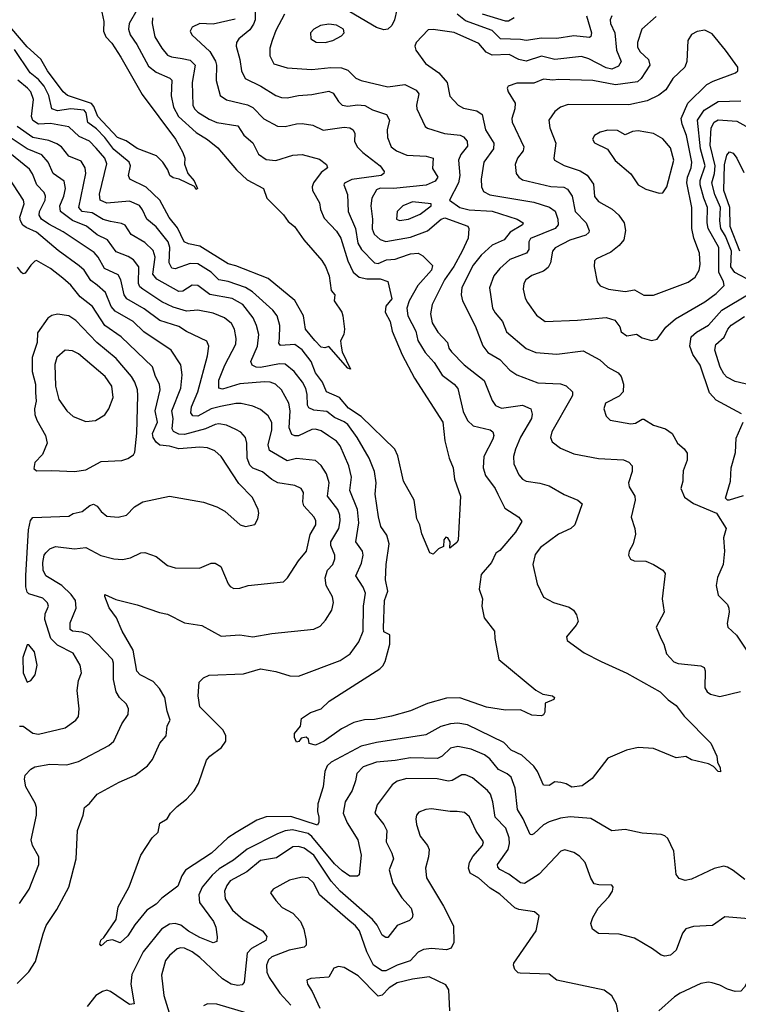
# Model space of a CAD drawing. Extents: x 1308313 to 1441400, y 959662 to 1036319.
# Tile 241 of 256: x 1325156 to 1328942, y 1024859 to 1030045. Entities that reach past the tile are written whole.
import ezdxf

# ---------------------------------------------------------------- set-up
doc = ezdxf.new("R2010")
doc.units = 0

msp = doc.modelspace()

# ---------------------------------------------------------------- linework, layer by layer
at = {"layer": '0CON10XD'}
for points in [[(1327142.8, 1030097.2), (1327130.7, 1030045), (1327116.8, 1030015), (1327095, 1029996), (1327075, 1029990.8), (1327035, 1030003.8), (1326835, 1030121)], [(1326397.1, 1030112.9), (1326396.8, 1030045), (1326388.6, 1030021.4), (1326368.5, 1029991.5), (1326310, 1029945), (1326298.9, 1029925), (1326296.5, 1029905), (1326316, 1029836), (1326324.6, 1029775), (1326343.5, 1029735), (1326426.9, 1029695), (1326505, 1029645.4), (1326535, 1029634.6), (1326565, 1029633.1), (1326625, 1029645.3), (1326695, 1029650.3), (1326785, 1029669.2), (1326807.8, 1029657.8), (1326835, 1029614.4), (1326855, 1029595.5), (1326885, 1029590.3), (1326935, 1029595.8), (1326975, 1029592.2), (1327015, 1029570.9), (1327088.1, 1029545), (1327103.8, 1029515), (1327092.7, 1029465), (1327092.9, 1029425), (1327113.5, 1029375), (1327141.9, 1029355), (1327195, 1029331.1), (1327296.7, 1029326.7), (1327335, 1029315.7), (1327331.7, 1029261.7), (1327358.7, 1029215), (1327345.2, 1029194.8), (1327296.6, 1029173.4), (1327125, 1029155.8), (1327055, 1029156.8), (1327035, 1029148.5), (1327011.5, 1029105), (1327005.3, 1029065), (1327015.3, 1028995), (1327012.8, 1028942.8), (1327022.8, 1028915), (1327055, 1028887.2), (1327085, 1028876.3), (1327215, 1028899.7), (1327305, 1028933.2), (1327376.1, 1028993.9), (1327395, 1029002.2), (1327516.7, 1028956.7), (1327522.5, 1028945), (1327518.4, 1028895), (1327487.8, 1028825), (1327444, 1028745), (1327393.9, 1028675), (1327329.6, 1028545), (1327320, 1028495), (1327328.3, 1028448.3), (1327358.8, 1028398.8), (1327410.4, 1028345), (1327417.3, 1028315), (1327430.3, 1028295), (1327497.8, 1028227.8), (1327603.5, 1028145), (1327645, 1028038.8), (1327662.9, 1028012.9), (1327695, 1027998.2), (1327805, 1028014.1), (1327848.6, 1027995), (1327856.4, 1027966.4), (1327852.9, 1027945), (1327793.6, 1027846.4), (1327767.6, 1027782.4), (1327756.9, 1027745), (1327760, 1027705), (1327785, 1027648), (1327805, 1027624.2), (1327825, 1027614.4), (1327895.8, 1027604.2), (1327945, 1027589.4), (1328025, 1027544.3), (1328096.7, 1027515), (1328118.8, 1027495), (1328080.8, 1027385), (1328060, 1027365), (1327994.7, 1027335.3), (1327900, 1027265), (1327872.2, 1027227.8), (1327859.4, 1027175), (1327882.7, 1027072.7), (1327915, 1027003.8), (1327967.5, 1026975), (1328051.2, 1026951.2), (1328073.3, 1026935), (1328089.5, 1026909.5), (1328098, 1026875), (1328088, 1026855), (1328036.7, 1026795), (1328040.8, 1026775), (1328130.6, 1026710.6), (1328220, 1026665), (1328355, 1026602.5), (1328530, 1026505), (1328573, 1026463), (1328615, 1026433.1), (1328657.3, 1026377.3), (1328796.9, 1026235), (1328828, 1026165), (1328832.9, 1026135), (1328847.1, 1026105), (1328847.5, 1026082.5), (1328835, 1026084.4), (1328810.5, 1026110.5), (1328785, 1026125.7), (1328696.1, 1026146.1), (1328665, 1026163.3), (1328615, 1026156.7), (1328495, 1026206.2), (1328415, 1026211.2), (1328352.7, 1026197.3), (1328254.2, 1026155.8), (1328171.2, 1026048.8), (1328119.9, 1026010.1), (1328065, 1026003.2), (1328035, 1026020), (1328007.1, 1026027.1), (1327975, 1026030.6), (1327945, 1026011.9), (1327915, 1026012.5), (1327884.4, 1026085), (1327863.9, 1026113.9), (1327800.8, 1026170.8), (1327745, 1026198.2), (1327707, 1026237), (1327515, 1026330), (1327465, 1026339.7), (1327425, 1026336.6), (1327375, 1026321.8), (1327295, 1026277.7), (1327035, 1026238), (1326955, 1026217.7), (1326796.2, 1026135), (1326775.6, 1026114.4), (1326764.2, 1026085), (1326755.3, 1026005), (1326727.5, 1025915), (1326725.5, 1025875), (1326731.8, 1025845), (1326732.6, 1025817.4), (1326725, 1025801.9), (1326585, 1025848.4), (1326455, 1025846.1), (1326405, 1025828.7), (1326296.6, 1025763.4), (1326252.7, 1025735), (1326166.9, 1025655), (1326030.4, 1025565), (1326010.7, 1025535), (1325989.4, 1025480.6), (1325905, 1025417.5), (1325874.5, 1025385.5), (1325825, 1025354.2), (1325762.5, 1025277.5), (1325725, 1025218.8), (1325685, 1025182.5), (1325645, 1025197.5), (1325615, 1025193.8), (1325585, 1025166.2), (1325578, 1025175), (1325583.8, 1025196.2), (1325599.7, 1025210.3), (1325663.8, 1025305), (1325675, 1025372.5), (1325703, 1025423), (1325733, 1025477), (1325794.2, 1025645), (1325854.5, 1025735.5), (1325886, 1025765), (1325895, 1025812.5), (1325933.3, 1025835), (1325951.2, 1025865), (1325985, 1025901.2), (1326035, 1025939.2), (1326075, 1025982.5), (1326097.8, 1026022.2), (1326140.8, 1026145), (1326158, 1026165), (1326218.9, 1026211.1), (1326242.5, 1026245), (1326242.9, 1026275), (1326225.7, 1026305), (1326105.8, 1026425), (1326096.2, 1026483.8), (1326101.4, 1026555), (1326125, 1026579.2), (1326155, 1026592.2), (1326335, 1026599.2), (1326425, 1026625.4), (1326505, 1026611.8), (1326579.5, 1026589.5), (1326625, 1026586.7), (1326845, 1026669.8), (1326897.5, 1026705), (1326941.9, 1026768.1), (1326965.3, 1026824.7), (1326967.1, 1026955), (1326977.2, 1027025), (1326965, 1027055.8), (1326926.9, 1027115), (1326957.4, 1027182.6), (1326966.1, 1027225), (1326961.8, 1027245), (1326927.7, 1027295), (1326941.9, 1027395), (1326936.2, 1027465), (1326895.3, 1027565), (1326904.7, 1027635), (1326889.7, 1027695), (1326845, 1027801.1), (1326824.5, 1027825), (1326782.3, 1027852.3), (1326745, 1027879.3), (1326715, 1027888.8), (1326694.4, 1027885.6), (1326625, 1027852.6), (1326605, 1027852.2), (1326589.7, 1027859.7), (1326575.7, 1027895.7), (1326581.3, 1027985), (1326574.7, 1028025), (1326535.2, 1028095.2), (1326502.9, 1028125), (1326475, 1028135.3), (1326445, 1028137.1), (1326315, 1028126.7), (1326225, 1028099.6), (1326206, 1028105), (1326205.5, 1028145.5), (1326237.4, 1028225), (1326295, 1028336.7), (1326297.2, 1028365), (1326288, 1028415), (1326272.1, 1028445), (1326235.2, 1028475.2), (1326175, 1028499.1), (1326095, 1028514.7), (1326035, 1028510.6), (1325965, 1028530), (1325905, 1028559.7), (1325804.2, 1028625.8), (1325788.6, 1028638.6), (1325782.2, 1028655), (1325783, 1028743), (1325755, 1028780.8), (1325728.1, 1028798.1), (1325665, 1028821.5), (1325618.8, 1028885), (1325565, 1028911.1), (1325507.9, 1028957.9), (1325435, 1028987), (1325371.3, 1029035), (1325367.8, 1029065), (1325389.3, 1029115), (1325397.1, 1029155), (1325390.8, 1029195), (1325331.5, 1029235), (1325305.9, 1029295), (1325272.4, 1029332.4), (1325194.7, 1029364.7), (1325068.5, 1029448.5)], [(1325589.5, 1030085), (1325598.9, 1030035), (1325598, 1029985), (1325610.4, 1029955), (1325640.6, 1029920.6), (1325688, 1029848), (1325801.6, 1029651.6), (1325976.8, 1029415), (1326015.8, 1029345), (1326025.8, 1029315), (1326024.4, 1029284.4), (1326042.5, 1029235), (1326075.5, 1029195.5), (1326092.5, 1029155), (1326085, 1029150), (1326077, 1029167), (1325995.7, 1029205.7), (1325965, 1029212.5), (1325947.5, 1029225), (1325936.7, 1029255), (1325910, 1029295), (1325877.6, 1029327.6), (1325775, 1029366.9), (1325717, 1029407), (1325671, 1029425), (1325567.5, 1029535), (1325547.2, 1029587.2), (1325534.2, 1029604.2), (1325408.6, 1029645), (1325385, 1029665.3), (1325302.6, 1029775), (1325267, 1029837), (1325195, 1029902.9), (1325074.9, 1030045)], [(1325773.7, 1030095), (1325732.8, 1030025), (1325730, 1029995), (1325738, 1029965), (1325773.6, 1029915), (1325835, 1029800), (1325875, 1029768.4), (1325946.8, 1029736.8), (1325956.9, 1029726.9), (1325953.8, 1029643.8), (1325967.1, 1029585), (1325992.5, 1029535), (1326085, 1029450.6), (1326145, 1029413.2), (1326200.5, 1029370.5), (1326298.2, 1029255), (1326355, 1029200.8), (1326440, 1029155), (1326458.9, 1029105), (1326545, 1029016.5), (1326571.3, 1028981.3), (1326604.3, 1028955), (1326652.5, 1028885), (1326747, 1028777), (1326766.8, 1028745), (1326786.7, 1028695), (1326797.8, 1028617.8), (1326815.6, 1028595), (1326812, 1028565), (1326852.5, 1028505), (1326858.6, 1028485), (1326867.1, 1028415), (1326863.9, 1028386.1), (1326847, 1028353), (1326849.2, 1028325), (1326855.6, 1028295), (1326898, 1028205), (1326885, 1028210), (1326785, 1028323.3), (1326763, 1028317), (1326745, 1028320), (1326710.6, 1028355)], [(1326551.9, 1030075), (1326505, 1029987.5), (1326486.2, 1029935), (1326474.6, 1029895), (1326473.8, 1029853.8)], [(1328276.2, 1030065), (1328266.9, 1030045), (1328268.5, 1030025), (1328291.6, 1029975), (1328300, 1029885), (1328324.6, 1029825), (1328310.5, 1029799.5), (1328275, 1029784.2), (1328245, 1029790.6), (1328155, 1029839.1), (1328115, 1029850.8), (1327975, 1029834.7), (1327905, 1029852.1), (1327825, 1029827.4), (1327785, 1029835.9), (1327735, 1029861.3), (1327645, 1029858.6), (1327613.6, 1029873.6), (1327575, 1029919.6), (1327445, 1029977.3), (1327335, 1029993.6), (1327308.5, 1029991.5), (1327244.2, 1029925), (1327237.1, 1029905), (1327242.5, 1029885), (1327294, 1029814), (1327365, 1029764.5), (1327408.5, 1029715)], [(1328141.8, 1030065), (1328168.2, 1029975), (1328165, 1029956.2), (1328158.1, 1029951.9), (1328075, 1029959.3), (1327985, 1029945.3), (1327905, 1029947.1), (1327825, 1029936.3), (1327795, 1029940.8), (1327688.9, 1029945), (1327645, 1029987.3), (1327505, 1030038.8), (1327461.5, 1030075)], [(1327760.8, 1030055), (1327732, 1030038), (1327715, 1030038.1), (1327595, 1030074.7)], [(1326291.4, 1030048.6), (1326175, 1030021.1), (1326105, 1030024.5), (1326064.2, 1030005), (1326054, 1029985), (1326062.5, 1029965), (1326158, 1029878), (1326187.1, 1029827.1), (1326192.6, 1029805), (1326191.3, 1029725), (1326211.8, 1029645), (1326245, 1029622.3), (1326356.7, 1029596.7), (1326385, 1029582.3), (1326442, 1029522), (1326515, 1029484.6), (1326555, 1029482.9), (1326615, 1029496.8), (1326645, 1029497.5), (1326699.8, 1029489.8), (1326755, 1029463.1), (1326865, 1029478.4), (1326894.7, 1029474.7), (1326912.9, 1029465), (1326921.8, 1029445), (1326920.4, 1029405), (1326934.5, 1029375), (1326963.5, 1029345), (1327054.4, 1029275), (1327076.9, 1029245), (1327074.3, 1029235), (1327060, 1029225), (1326906.7, 1029203.3), (1326866.5, 1029183.5), (1326864.4, 1029175), (1326882.9, 1029125), (1326886.5, 1029035), (1326925.8, 1028945), (1326937.7, 1028867.7), (1326956.1, 1028835), (1327025, 1028763.5), (1327045, 1028761.3), (1327089.1, 1028780.9), (1327135, 1028784.3), (1327157.9, 1028792.1), (1327215, 1028812.2), (1327255, 1028814.7), (1327280.5, 1028800.5), (1327330.5, 1028750.5), (1327326.1, 1028725), (1327254, 1028645), (1327208.4, 1028565), (1327196, 1028525), (1327201.6, 1028485), (1327243.2, 1028405), (1327253.3, 1028355), (1327292, 1028292), (1327340.1, 1028240.1), (1327381.9, 1028171.9), (1327445, 1028125.4), (1327465, 1028102.9), (1327491.8, 1027981.8), (1327514.5, 1027934.5), (1327545.6, 1027905), (1327635.3, 1027885.3), (1327648.6, 1027875), (1327653.1, 1027855), (1327648.5, 1027835), (1327601.2, 1027745), (1327597.7, 1027685), (1327610, 1027645), (1327660.5, 1027575), (1327674.3, 1027545), (1327712.3, 1027472.3), (1327785.8, 1027425), (1327802.3, 1027402.3), (1327768.5, 1027345), (1327685, 1027248.8), (1327663.8, 1027235), (1327641.9, 1027185), (1327588, 1027122), (1327577.5, 1027045), (1327594.5, 1026995), (1327591.1, 1026955), (1327603.3, 1026895), (1327657.1, 1026825), (1327658.6, 1026785), (1327680, 1026675), (1327875, 1026513.8), (1327912.2, 1026492.2), (1327963.4, 1026483.4), (1327974.2, 1026475), (1327969.2, 1026465), (1327924.2, 1026445), (1327922.7, 1026397.3), (1327916.2, 1026383.8), (1327905, 1026378.8), (1327855, 1026381.4), (1327795, 1026410.6), (1327715, 1026408.6), (1327615, 1026423.5), (1327475, 1026472.9), (1327405, 1026472.1), (1327305, 1026443.8), (1327215, 1026405.4), (1327115, 1026377.2), (1327025, 1026358.2), (1326972.1, 1026357.9), (1326917, 1026343), (1326850.6, 1026309.4), (1326760, 1026245), (1326715, 1026223.3), (1326681.7, 1026231.7), (1326677.5, 1026255), (1326665, 1026266.7), (1326639.3, 1026260.7), (1326626.4, 1026243.6), (1326615, 1026240), (1326603.9, 1026263.9), (1326603.3, 1026285), (1326635.9, 1026324.1), (1326640, 1026365), (1326687.5, 1026395), (1326744.4, 1026415.6), (1326786.2, 1026455), (1327054, 1026626), (1327068.3, 1026641.7), (1327080.8, 1026665), (1327106.9, 1026755), (1327105.4, 1026805.4), (1327075, 1026820), (1327071.9, 1026841.9), (1327078.5, 1026985), (1327095.3, 1027035.3), (1327083.1, 1027095), (1327086.8, 1027175), (1327102, 1027285), (1327090.5, 1027330.5), (1327058.2, 1027375), (1327045.7, 1027425.8), (1327028, 1027545), (1327033.4, 1027605), (1327024.7, 1027665), (1326997.8, 1027735), (1326933.8, 1027845), (1326885, 1027912.7), (1326865, 1027927.6), (1326815, 1027949), (1326775, 1027980.8), (1326705, 1027988.1), (1326680, 1028000), (1326673.1, 1028015), (1326671.1, 1028071.1), (1326663.1, 1028103.1), (1326646.4, 1028136.4), (1326602.3, 1028192.3), (1326555, 1028230.3), (1326525, 1028231.6), (1326425, 1028213.3), (1326402, 1028215), (1326380, 1028225), (1326374, 1028245), (1326409.5, 1028325), (1326416.2, 1028386.2), (1326404.2, 1028435), (1326386.4, 1028475), (1326331.8, 1028545), (1326275, 1028577), (1326157.7, 1028597.7), (1326095, 1028644.7), (1326065, 1028646.5), (1326015, 1028614.7), (1325995, 1028613.5), (1325878, 1028678), (1325857.5, 1028705), (1325869.3, 1028795), (1325858.7, 1028828.7), (1325815, 1028872), (1325743.4, 1028913.4), (1325712.2, 1028962.2), (1325691.9, 1028971.9), (1325635, 1028982.2), (1325595, 1028992.5), (1325537.8, 1029027.8), (1325485, 1029035.3), (1325467.1, 1029055), (1325504.7, 1029235), (1325501.1, 1029265), (1325479.6, 1029299.6), (1325415, 1029325.4), (1325375.4, 1029375), (1325352, 1029392), (1325308.9, 1029408.9), (1325225, 1029424.4), (1325143.3, 1029483.3)], [(1325855.5, 1030055), (1325854.6, 1030025.4), (1325868.1, 1029955), (1325904.4, 1029894.4), (1325935, 1029858.8), (1325955, 1029848.7), (1326011.5, 1029841.5), (1326055, 1029831.2), (1326079.7, 1029805), (1326065.3, 1029715), (1326068.2, 1029595), (1326076.1, 1029575), (1326095, 1029558), (1326155, 1029520.6), (1326194, 1029504), (1326305.2, 1029485.2), (1326337.6, 1029437.6), (1326385, 1029395.6), (1326415, 1029336.9), (1326455, 1029308.2), (1326505, 1029303.1), (1326595, 1029330.9), (1326645, 1029334.5), (1326735, 1029310), (1326772, 1029282), (1326777.1, 1029265), (1326745, 1029239.4), (1326704.4, 1029185), (1326697.3, 1029165), (1326699.1, 1029145), (1326735, 1029081.2), (1326740.8, 1029045), (1326760.1, 1029000.1), (1326825, 1028930.7), (1326848.1, 1028895), (1326884.1, 1028775), (1326913.3, 1028715), (1326945, 1028689.7), (1326985, 1028680.2), (1327055, 1028679.6), (1327095.5, 1028665.5), (1327116, 1028575), (1327084.6, 1028535.4), (1327080.9, 1028505), (1327107.7, 1028455), (1327117.8, 1028405), (1327170.6, 1028280.6), (1327236.5, 1028156.5), (1327385.5, 1027925), (1327395, 1027827.5), (1327418.1, 1027735), (1327440, 1027685), (1327446.4, 1027625), (1327478.2, 1027535), (1327466.1, 1027303.9), (1327459.3, 1027290.7), (1327431.7, 1027268.3)], [(1326765, 1029924.6), (1326806.2, 1029935), (1326850.7, 1029959.3), (1326866, 1029975), (1326862, 1029995), (1326825, 1030016.2), (1326785, 1030021.5), (1326741.2, 1030015), (1326705, 1029994.3), (1326688.6, 1029975), (1326689.2, 1029945), (1326717.4, 1029927.4), (1326765, 1029924.6)], [(1328508.7, 1030061.3), (1328432.9, 1029995), (1328411.1, 1029925), (1328410.5, 1029900.5), (1328425.5, 1029875), (1328468.8, 1029835), (1328476, 1029806), (1328430.7, 1029735), (1328411.5, 1029718.5), (1328295, 1029701.5), (1328174.7, 1029725.3), (1327995, 1029730.3), (1327965, 1029726.4), (1327915, 1029732), (1327865, 1029711.5), (1327775, 1029710), (1327730, 1029695), (1327723.8, 1029685), (1327729.2, 1029665), (1327766.9, 1029605), (1327765.4, 1029575), (1327748.8, 1029525), (1327750.4, 1029505), (1327812.1, 1029375), (1327808.5, 1029355), (1327777.9, 1029315), (1327767.1, 1029282.9), (1327772.2, 1029235), (1327785.6, 1029215), (1327805, 1029201.5), (1327955, 1029166.4), (1328022.3, 1029162.2), (1328042, 1029152), (1328067.1, 1029115), (1328082.5, 1029035), (1328140.9, 1028975), (1328156.5, 1028935), (1328155, 1028924.2), (1328139.1, 1028910.9), (1328055, 1028883.3), (1327976.5, 1028843.5), (1327962.5, 1028825), (1327952.7, 1028765), (1327940.7, 1028739.3), (1327915, 1028721.3), (1327855, 1028697.9), (1327823.3, 1028675), (1327812.1, 1028655), (1327809.1, 1028625), (1327818.3, 1028578.3), (1327830.5, 1028555), (1327879.5, 1028489.5), (1327925, 1028455.6), (1328095, 1028462.3), (1328245, 1028476.2), (1328291.7, 1028461.7), (1328316.9, 1028426.9), (1328325, 1028401.4), (1328355, 1028380.5), (1328405, 1028387.8), (1328435, 1028368.9), (1328485, 1028355.8)], [(1328495, 1028594.3), (1328678.3, 1028661.7), (1328715, 1028689.2), (1328735.5, 1028725), (1328740.5, 1028755), (1328737.7, 1028815), (1328708.2, 1028895), (1328697.3, 1028945), (1328697.5, 1029055), (1328671.2, 1029185), (1328673.5, 1029215), (1328694, 1029265), (1328697.5, 1029295), (1328669.1, 1029435), (1328646.2, 1029495), (1328641.6, 1029525), (1328675.3, 1029604.7), (1328776.9, 1029703.1), (1328809.1, 1029720.9), (1328926.7, 1029765), (1328938.8, 1029775), (1328938.8, 1029795), (1328874.5, 1029885), (1328805, 1029970), (1328765, 1029989.2), (1328725, 1029982.5), (1328695, 1029966.2), (1328676, 1029935), (1328670, 1029825), (1328660, 1029795), (1328597.1, 1029735), (1328560, 1029675), (1328523.1, 1029646.9), (1328462.6, 1029617.4), (1328365, 1029596.9), (1328045, 1029599.1), (1328005.4, 1029584.6), (1327975, 1029560.8), (1327943.3, 1029515), (1327948.9, 1029475), (1327980, 1029395), (1327970, 1029315), (1327974.2, 1029305), (1328025, 1029277.3), (1328109.4, 1029249.4), (1328145, 1029225.5), (1328178.7, 1029178.7), (1328183.7, 1029113.7), (1328205, 1029088.2), (1328276.8, 1029046.8), (1328312.2, 1029015), (1328340.9, 1028975), (1328347.1, 1028935), (1328338.9, 1028885), (1328314.7, 1028855.3), (1328269.8, 1028820.2), (1328194.4, 1028785.6), (1328184.3, 1028775.7), (1328182.9, 1028745), (1328198, 1028665), (1328215, 1028644), (1328257.5, 1028625), (1328346.4, 1028613.6), (1328395, 1028622.2), (1328445, 1028594.4), (1328495, 1028594.3)], [(1326710.6, 1028355), (1326662.2, 1028415), (1326651.6, 1028485), (1326606, 1028566), (1326465, 1028681.8), (1326295, 1028749.3), (1326255, 1028759.2), (1326105, 1028852.8), (1326044.7, 1028864.7), (1326022.5, 1028875), (1325988, 1028948), (1325943.3, 1029003.3), (1325893.9, 1029095), (1325822.3, 1029162.3), (1325735.9, 1029205.9), (1325728.5, 1029225), (1325739.7, 1029275), (1325732.7, 1029295), (1325651.2, 1029361.2), (1325605, 1029423.9), (1325560.8, 1029470.8), (1325515, 1029503.3), (1325505.9, 1029555), (1325495, 1029568), (1325425, 1029576.1), (1325354.5, 1029564.5), (1325325.7, 1029575.7), (1325309.4, 1029645), (1325284.8, 1029695), (1325255, 1029730.4), (1325210.5, 1029765), (1325128.4, 1029888.4)], [(1326473.8, 1029853.8), (1326495, 1029812.2), (1326565, 1029790.8), (1326695, 1029782), (1326795, 1029793.3), (1326851.5, 1029791.5), (1326885, 1029778.9), (1326927.3, 1029737.3), (1326954.7, 1029724.7), (1327095, 1029691.2), (1327185, 1029703.8), (1327245, 1029673.3), (1327259.5, 1029655), (1327246.1, 1029595), (1327248.8, 1029575), (1327292.9, 1029482.9), (1327305, 1029473.3), (1327393.3, 1029445), (1327477.4, 1029437.4), (1327495, 1029427.5), (1327512.9, 1029405), (1327515, 1029378), (1327480.6, 1029335), (1327467.6, 1029305), (1327475.2, 1029225), (1327467.9, 1029185), (1327420, 1029095), (1327475.6, 1029055.6), (1327523.8, 1029043.8), (1327645.9, 1029035.9), (1327777.5, 1028995), (1327809.2, 1028975), (1327804.4, 1028965), (1327739.8, 1028925), (1327709.1, 1028885), (1327645, 1028857.6), (1327587.3, 1028805), (1327545, 1028751.5), (1327485.4, 1028635), (1327481.4, 1028595), (1327489.4, 1028565), (1327555, 1028432.5), (1327596.6, 1028326.6), (1327622.2, 1028292.2), (1327685.2, 1028255.2), (1327738.1, 1028198.1), (1327775.8, 1028175), (1327885, 1028131.5), (1328005, 1028126.2), (1328035, 1028115.6), (1328068.1, 1028085), (1328069.1, 1028065), (1328060.1, 1028049.9), (1327958.9, 1027875), (1327952.2, 1027845), (1327960.7, 1027820.7), (1328005, 1027788.1), (1328075, 1027757.8), (1328205, 1027734.4), (1328336.7, 1027726.7), (1328366, 1027715), (1328381.9, 1027695), (1328383.3, 1027665), (1328363.1, 1027605), (1328367.5, 1027585), (1328396.7, 1027535), (1328397.8, 1027515), (1328378.1, 1027425), (1328396.9, 1027365), (1328400, 1027335), (1328388, 1027285), (1328366.2, 1027245), (1328364, 1027225), (1328374.3, 1027204.3), (1328392.5, 1027195), (1328455, 1027192.5), (1328495, 1027176.2), (1328545, 1027146.2), (1328557.3, 1027127.3), (1328540, 1026995), (1328550.8, 1026925), (1328510, 1026845), (1328534, 1026785), (1328550, 1026755), (1328562.9, 1026705), (1328602.8, 1026662.8), (1328625, 1026653.3), (1328745, 1026642.2), (1328762.5, 1026632.5), (1328768.2, 1026615), (1328766.4, 1026525), (1328777.8, 1026505), (1328795, 1026492.5), (1328845, 1026480), (1328953.8, 1026506.2)], [(1327431.7, 1027268.3), (1327421.7, 1027261.7), (1327424, 1027295), (1327412, 1027315), (1327400.9, 1027319.1), (1327390.8, 1027305), (1327389.2, 1027270.8), (1327361.7, 1027258.3), (1327335, 1027230), (1327317, 1027237), (1327275, 1027337.5), (1327264.2, 1027385), (1327248.1, 1027415), (1327234.4, 1027515), (1327178.9, 1027615), (1327147.6, 1027747.6), (1327133.2, 1027783.2), (1326954.7, 1027955), (1326888.5, 1027998.5), (1326840.9, 1028055), (1326771.8, 1028085), (1326750.7, 1028135), (1326715.2, 1028185), (1326691.5, 1028245), (1326645, 1028306.4), (1326604.8, 1028334.8), (1326529.7, 1028329.7), (1326521.7, 1028341.7), (1326524.1, 1028365), (1326526.1, 1028435), (1326512.3, 1028485), (1326489.1, 1028515), (1326382.4, 1028612.4), (1326344.8, 1028634.8), (1326255, 1028666.4), (1326205, 1028675.3), (1326164.8, 1028714.8), (1326095, 1028759.5), (1326055, 1028761.1), (1325975, 1028732.5), (1325957.1, 1028737.1), (1325943.8, 1028765), (1325946.7, 1028845), (1325937.6, 1028875), (1325875, 1028953.9), (1325825, 1028993.6), (1325803.4, 1029043.4), (1325786.6, 1029066.6), (1325735, 1029088.6), (1325615, 1029079.4), (1325580.4, 1029095), (1325576.8, 1029126.8), (1325615.8, 1029285), (1325604.7, 1029315), (1325558.9, 1029368.9), (1325523.2, 1029405), (1325470.2, 1029430.2), (1325415, 1029480.3), (1325318.4, 1029498.4), (1325254.8, 1029494.8), (1325224.5, 1029514.5), (1325218.1, 1029535), (1325228.7, 1029625), (1325214.5, 1029664.5), (1325197.9, 1029685), (1325145.9, 1029725.9)], [(1327408.5, 1029715), (1327422.8, 1029642.8), (1327465.3, 1029595.3), (1327495, 1029579.1), (1327565, 1029565.3), (1327592.9, 1029545), (1327610.4, 1029465), (1327653.9, 1029395), (1327652.7, 1029365), (1327600.8, 1029295), (1327587.9, 1029205), (1327588.8, 1029165), (1327599.6, 1029139.6), (1327632.3, 1029122.3), (1327865, 1029084.2), (1327948, 1029058), (1327977, 1029037), (1327991.6, 1028995), (1327993.2, 1028965), (1327976.5, 1028945), (1327847.6, 1028892.4), (1327838.8, 1028875), (1327839.2, 1028835), (1327825.2, 1028814.8), (1327737.8, 1028782.2), (1327685.4, 1028735), (1327654.7, 1028695), (1327631.8, 1028631.8), (1327647.3, 1028525), (1327660.2, 1028500.2), (1327699.5, 1028455), (1327720.2, 1028400.2), (1327825, 1028313.8), (1327875, 1028292.5), (1327985, 1028283.6), (1328125, 1028301.5), (1328212.9, 1028252.9), (1328255.4, 1028215.4), (1328309.2, 1028185), (1328325.6, 1028165), (1328337.1, 1028125), (1328335.7, 1028085), (1328315, 1028062), (1328242, 1028025), (1328234.2, 1027995), (1328245.8, 1027955.8), (1328267.5, 1027935), (1328375, 1027915.6), (1328400.9, 1027919.1), (1328435, 1027940), (1328445, 1027940), (1328495, 1027909.4), (1328559.1, 1027889.1), (1328593.3, 1027865), (1328621.2, 1027815), (1328656.2, 1027785), (1328672.3, 1027762.3), (1328672.9, 1027725), (1328650.6, 1027669.4), (1328649.1, 1027635), (1328650, 1027615), (1328639.4, 1027575), (1328659.2, 1027529.2), (1328705.8, 1027495.8), (1328827.5, 1027445), (1328878.8, 1027365), (1328863.8, 1027315), (1328868.8, 1027245), (1328862, 1027175), (1328832.6, 1027107.4), (1328825.7, 1027065), (1328835, 1027013.3), (1328884.3, 1026964.3), (1328892.5, 1026945), (1328894.2, 1026925), (1328882.5, 1026865), (1328886, 1026845), (1328932.4, 1026802.4), (1328984.5, 1026724.5)], [(1328485, 1028355.8), (1328515, 1028362), (1328559.5, 1028425), (1328610.6, 1028469.4), (1328765, 1028558.4), (1328825, 1028602.2), (1328866.9, 1028645), (1328864.1, 1028665), (1328838.8, 1028715), (1328839.8, 1028845), (1328783.4, 1028945), (1328778.1, 1028975), (1328780.5, 1029055), (1328760.2, 1029105), (1328741.8, 1029175), (1328741.8, 1029198.2), (1328768, 1029275), (1328743.1, 1029365), (1328726.4, 1029515), (1328761.7, 1029568.3), (1328835, 1029613.8), (1328955, 1029616.9)], [(1329015.9, 1028665), (1328923.7, 1028713.7), (1328903.3, 1028743.3), (1328905.9, 1028825), (1328875, 1028904.1), (1328849.6, 1028945), (1328844.3, 1028985), (1328847.7, 1029055), (1328818.6, 1029125), (1328802.5, 1029185), (1328816.6, 1029235), (1328819.4, 1029275), (1328794.3, 1029385), (1328798.6, 1029475), (1328815, 1029504.5), (1328835, 1029517.6), (1328935, 1029510.3), (1328998.2, 1029475)], [(1328525, 1029132), (1328545, 1029133.8), (1328564.6, 1029165.4), (1328601.4, 1029305), (1328585, 1029370), (1328545, 1029417.5), (1328495, 1029445.5), (1328415, 1029459.1), (1328385, 1029456.9), (1328345, 1029439.4), (1328305, 1029461.9), (1328255, 1029462.5), (1328215, 1029453.3), (1328184, 1029435), (1328174.2, 1029415), (1328185, 1029396.2), (1328252.6, 1029362.6), (1328293.3, 1029303.3), (1328375, 1029232.5), (1328415, 1029174.4), (1328455, 1029152.2), (1328525, 1029132)], [(1325142.3, 1024967.7), (1325205, 1025030), (1325238.5, 1025085), (1325279.9, 1025230.1), (1325295, 1025274.2), (1325352, 1025358), (1325414.6, 1025475.4), (1325454.4, 1025625), (1325461.2, 1025775), (1325490, 1025855), (1325498, 1025895), (1325524.2, 1025915.8), (1325563.3, 1025965), (1325680.5, 1026029.5), (1325764.6, 1026065.4), (1325830, 1026115), (1325855, 1026148.8), (1325894.4, 1026235), (1325927.7, 1026272.3), (1325932.5, 1026325), (1325948.8, 1026355), (1325932.5, 1026402.5), (1325920.4, 1026475), (1325892.2, 1026522.2), (1325859.1, 1026559.1), (1325791.4, 1026595), (1325773.2, 1026613.2), (1325754.1, 1026724.1), (1325695.5, 1026825), (1325665.5, 1026895), (1325626.6, 1026946.6), (1325603.9, 1027006.1), (1325605, 1027018), (1325661.8, 1026991.8), (1325775, 1026963.1), (1325892, 1026922), (1325935, 1026914.4), (1326025, 1026867.5), (1326115, 1026854.4), (1326217.2, 1026797.2), (1326315.4, 1026804.6), (1326385, 1026793.6), (1326485, 1026811.9), (1326705, 1026834.3), (1326739.3, 1026850.7), (1326767.9, 1026882.1), (1326800.6, 1026935), (1326810, 1026975), (1326804.4, 1027005), (1326770, 1027065), (1326765.3, 1027105), (1326777.8, 1027145), (1326806.2, 1027175), (1326816.9, 1027205), (1326816.9, 1027225), (1326795.3, 1027275), (1326795.8, 1027294.2), (1326836.8, 1027365), (1326845.2, 1027405), (1326843.2, 1027435), (1326831.8, 1027465), (1326778, 1027535), (1326786.5, 1027605), (1326773, 1027653), (1326745, 1027696.7), (1326714, 1027724), (1326615, 1027733.8), (1326565, 1027720.8), (1326471.5, 1027775), (1326464.7, 1027805), (1326484.7, 1027885), (1326483.6, 1027923.6), (1326465, 1027957.8), (1326425, 1027990.9), (1326385, 1028009.2), (1326323.5, 1028023.5), (1326295, 1028023.4), (1326213.2, 1028006.8), (1326165, 1027995.9), (1326095, 1027956.6), (1326068.9, 1027958.9), (1326057.3, 1027975), (1326061.4, 1028005), (1326094.8, 1028085), (1326144.7, 1028275), (1326152.1, 1028325), (1326141.9, 1028351.9), (1326035, 1028402.7), (1325995, 1028428.2), (1325895, 1028461.1), (1325811.3, 1028521.3), (1325719.6, 1028575), (1325706.2, 1028595), (1325689.3, 1028675), (1325675, 1028700.4), (1325603.1, 1028735), (1325570, 1028795), (1325548.5, 1028818.5), (1325385, 1028927.9), (1325308.8, 1028968.8), (1325271.5, 1028995), (1325258.2, 1029015), (1325260.3, 1029035), (1325290.2, 1029095), (1325292.6, 1029115), (1325285.3, 1029135), (1325245.9, 1029175.9), (1325223.7, 1029233.7), (1325207.7, 1029257.7), (1325085, 1029357)], [(1328950.1, 1028825), (1328899.3, 1028955), (1328897.6, 1029055), (1328865.1, 1029145), (1328869.8, 1029280.2), (1328881.4, 1029331.4), (1328895, 1029348.6), (1328915, 1029341.9), (1328935, 1029315.6), (1328971, 1029241)], [(1325155, 1025390), (1325206.7, 1025465), (1325256.7, 1025595), (1325256.9, 1025635), (1325223.3, 1025695), (1325216.7, 1025725), (1325245.4, 1025854.6), (1325245.4, 1025895), (1325238.3, 1025918.3), (1325188.9, 1026005), (1325181.5, 1026045), (1325184.6, 1026065.4), (1325215, 1026097.5), (1325235, 1026108.9), (1325315, 1026123.5), (1325405, 1026119.5), (1325465, 1026138.5), (1325625, 1026222.2), (1325651.4, 1026245), (1325693.9, 1026336.1), (1325726.9, 1026385), (1325730, 1026415), (1325718.9, 1026438.9), (1325681.4, 1026475), (1325664.5, 1026505), (1325649.4, 1026569.4), (1325649.5, 1026655), (1325644.4, 1026675), (1325520.5, 1026805), (1325485, 1026819.7), (1325433.8, 1026823.8), (1325422.8, 1026832.8), (1325421.1, 1026868.9), (1325453.8, 1026945), (1325450.5, 1026985), (1325427.5, 1027017.5), (1325377.5, 1027065), (1325292.9, 1027115), (1325280, 1027145), (1325277.5, 1027185), (1325284.4, 1027225), (1325293, 1027237), (1325315, 1027257.1), (1325345, 1027269.4), (1325445, 1027257.3), (1325505, 1027265.5), (1325583.5, 1027223.5), (1325652.5, 1027205), (1325697.6, 1027202.4), (1325739.3, 1027210.7), (1325795, 1027237.5), (1325815, 1027238), (1325875, 1027218), (1325935, 1027170), (1325975, 1027157.5), (1326103.9, 1027156.1), (1326165, 1027182), (1326185, 1027182.5), (1326215.8, 1027165), (1326255, 1027073.3), (1326265, 1027058.8), (1326285, 1027049.2), (1326315, 1027050), (1326360, 1027065), (1326545, 1027084.3), (1326567.5, 1027105), (1326624.4, 1027195), (1326667.3, 1027245), (1326685.9, 1027334.1), (1326715.5, 1027385), (1326716.5, 1027405), (1326706.7, 1027425), (1326652.7, 1027485), (1326648, 1027505), (1326651.2, 1027555), (1326639.4, 1027575), (1326605, 1027591.5), (1326516.1, 1027606.1), (1326485, 1027623.1), (1326435, 1027663.8), (1326385, 1027683.6), (1326368.3, 1027698.3), (1326354.2, 1027735.8), (1326353.2, 1027815), (1326346.4, 1027845), (1326321.7, 1027871.7), (1326295, 1027887.1), (1326245, 1027909.1), (1326205, 1027916.3), (1326185, 1027912.9), (1326135, 1027889.3), (1326025, 1027860.3), (1325995, 1027861.7), (1325965.6, 1027875.6), (1325959.2, 1027889.2), (1325963.7, 1027943.7), (1325956.7, 1027985), (1326004.7, 1028105), (1326011.6, 1028175), (1326005, 1028227.5), (1325954.7, 1028304.7), (1325810.5, 1028400.5), (1325753.1, 1028455), (1325659.1, 1028509.1), (1325638.1, 1028535), (1325608, 1028608), (1325565, 1028647.1), (1325531.2, 1028671.2), (1325495.9, 1028725.9), (1325469.3, 1028749.3), (1325358.5, 1028828.5), (1325245.1, 1028925.1), (1325189.8, 1028949.8), (1325173.3, 1028963.3), (1325159.7, 1028985), (1325156.6, 1029005), (1325180.3, 1029075), (1325176.7, 1029095), (1325096.2, 1029215)], [(1327157.1, 1028987.1), (1327205, 1028994.2), (1327265, 1029020.6), (1327324, 1029065), (1327323.3, 1029075), (1327225, 1029085.3), (1327174.4, 1029065), (1327145.5, 1029035), (1327141.5, 1028995), (1327157.1, 1028987.1)], [(1325155, 1026324.3), (1325175, 1026323.1), (1325226.1, 1026286.1), (1325255, 1026281.8), (1325395, 1026315.6), (1325452, 1026355), (1325465.7, 1026375), (1325470, 1026415), (1325458.7, 1026511.3), (1325465.6, 1026565), (1325482.2, 1026605), (1325475.4, 1026645), (1325437.9, 1026707.9), (1325355, 1026750.5), (1325320.8, 1026785), (1325288.9, 1026885), (1325290.8, 1026915), (1325307.3, 1026955), (1325302.6, 1026972.6), (1325277.4, 1026997.4), (1325205, 1027020.8), (1325195, 1027029.2), (1325187.6, 1027057.6), (1325188.2, 1027118.2), (1325202.6, 1027357.4), (1325213, 1027407), (1325225, 1027423.1), (1325415, 1027430.6), (1325436.9, 1027443.1), (1325485, 1027454.5), (1325525, 1027485.7), (1325545, 1027494), (1325565, 1027482), (1325585, 1027454.3), (1325615, 1027429.4), (1325675, 1027424.6), (1325718.8, 1027435), (1325761.2, 1027478.8), (1325805.4, 1027504.6), (1325944.5, 1027534.5), (1326125, 1027503.1), (1326195, 1027478.6), (1326236.8, 1027456.8), (1326316.7, 1027385), (1326345, 1027376), (1326395, 1027386.7), (1326411.2, 1027415), (1326416, 1027445), (1326412, 1027465), (1326382.5, 1027527.5), (1326311.2, 1027601.2), (1326216.7, 1027745), (1326184.7, 1027774.7), (1326145, 1027789.3), (1326105, 1027794.1), (1325995.2, 1027785.2), (1325945, 1027798.8), (1325895, 1027803.2), (1325875, 1027819.5), (1325859, 1027845), (1325856.4, 1027865), (1325881.2, 1027925), (1325869.6, 1027985), (1325895.8, 1028095.8), (1325892.2, 1028125), (1325871.4, 1028165), (1325856.5, 1028216.5), (1325690.4, 1028375), (1325605.3, 1028435), (1325539.1, 1028535), (1325475, 1028586), (1325425, 1028646.2), (1325384, 1028684), (1325318.9, 1028735), (1325245, 1028776), (1325235, 1028773.3), (1325215, 1028752), (1325185, 1028709.4), (1325175, 1028706.7), (1325165, 1028713.3), (1325145, 1028740.8)], [(1328959.3, 1027969.3), (1328825, 1028040.9), (1328789.9, 1028079.9), (1328740.3, 1028225), (1328702.3, 1028282.3), (1328687.4, 1028325), (1328693.2, 1028375), (1328721.4, 1028398.6), (1328785, 1028436.1), (1328855.2, 1028514.8), (1328999.3, 1028600.7)], [(1325445, 1027664.4), (1325505, 1027674.5), (1325585, 1027718.5), (1325695, 1027722.5), (1325726.3, 1027733.7), (1325756.3, 1027753.7), (1325762.4, 1027767.6), (1325772.4, 1027867.6), (1325779.1, 1028065), (1325776.6, 1028095), (1325762.7, 1028135), (1325745.6, 1028165.6), (1325665, 1028259.6), (1325562.5, 1028345), (1325451.2, 1028461.2), (1325415, 1028485.4), (1325355, 1028493.5), (1325325, 1028486.4), (1325305, 1028473.3), (1325250.7, 1028395), (1325247.5, 1028345), (1325222.6, 1028265), (1325222.4, 1028192.4), (1325239.6, 1028125), (1325239.1, 1028080.9), (1325242.7, 1028035), (1325234.3, 1027995), (1325236.1, 1027965), (1325245.9, 1027935.9), (1325292.7, 1027855), (1325300.5, 1027815), (1325275.4, 1027754.6), (1325235, 1027712.5), (1325230.2, 1027680.2), (1325245, 1027668), (1325325, 1027670.6), (1325445, 1027664.4)], [(1329083.2, 1028103.2), (1328925, 1028140), (1328881.9, 1028161.9), (1328865, 1028179.5), (1328845.9, 1028215), (1328817.5, 1028305), (1328822.7, 1028335), (1328867.4, 1028372.6), (1328887.2, 1028415), (1328904.5, 1028435.5), (1328975, 1028481.1)], [(1325505, 1027928.9), (1325555, 1027933.3), (1325605, 1027962.9), (1325626.4, 1027995), (1325648.2, 1028055), (1325640.7, 1028115), (1325606.4, 1028166.4), (1325465, 1028285.5), (1325435, 1028300.9), (1325395, 1028304.4), (1325351.9, 1028265), (1325340.5, 1028229.5), (1325344.1, 1028115), (1325362.7, 1028045), (1325404.7, 1027984.7), (1325437.5, 1027955), (1325505, 1027928.9)], [(1328967.2, 1027537.2), (1328894.3, 1027514.3), (1328884.4, 1027514.4), (1328874, 1027525), (1328900.7, 1027615), (1328904.1, 1027685), (1328928, 1027765), (1328929.9, 1027840.1), (1328968.1, 1027925)], [(1325195, 1026555.7), (1325215, 1026564.2), (1325236.9, 1026595), (1325247.8, 1026645), (1325234.6, 1026714.6), (1325205, 1026751.4), (1325195, 1026752.5), (1325172, 1026685), (1325174.6, 1026604.6), (1325195, 1026555.7)], [(1328976.3, 1025516.3), (1328915, 1025563.1), (1328885, 1025581.9), (1328865, 1025586.7), (1328815, 1025574.4), (1328695, 1025517.5), (1328661.7, 1025511.7), (1328631.2, 1025521.2), (1328615, 1025542.5), (1328602, 1025665), (1328571.2, 1025731.2), (1328555, 1025746.2), (1328535, 1025753.8), (1328435, 1025760.6), (1328345, 1025778.6), (1328275, 1025772.9), (1328165, 1025837.5), (1328056.2, 1025846.2), (1328005, 1025840), (1327945, 1025820.4), (1327915, 1025804.6), (1327865, 1025757.5), (1327855, 1025750.8), (1327845, 1025752.5), (1327808.7, 1025835), (1327778.9, 1025885), (1327766.4, 1025996.4), (1327745.6, 1026055.6), (1327725, 1026072.5), (1327678.2, 1026095), (1327632.2, 1026152.2), (1327605, 1026173.3), (1327535, 1026201.8), (1327465, 1026217.5), (1327425, 1026207.9), (1327382.5, 1026165), (1327356.6, 1026153.4), (1327215, 1026156.7), (1327135, 1026142.5), (1327035, 1026134.1), (1326965, 1026109.6), (1326931.9, 1026075), (1326925.5, 1026035), (1326907.9, 1025985), (1326871.3, 1025925), (1326860.7, 1025865), (1326880.4, 1025815), (1326937.1, 1025725), (1326955.4, 1025645), (1326945, 1025540), (1326935, 1025533.3), (1326895, 1025533.8), (1326855, 1025562.5), (1326815, 1025597.9), (1326695, 1025742.2), (1326675, 1025757.7), (1326592.4, 1025777.6), (1326555, 1025773), (1326513.5, 1025756.5), (1326355, 1025675.3), (1326281.9, 1025618.1), (1326207.3, 1025572.7), (1326170.2, 1025539.8), (1326116.6, 1025475), (1326100.4, 1025435), (1326102.7, 1025395), (1326176.2, 1025295), (1326189.1, 1025265), (1326196.7, 1025213.3), (1326195, 1025190), (1326175, 1025183.1), (1326105, 1025210.6), (1326045, 1025244.3), (1326005, 1025274.8), (1325975, 1025284.8), (1325945, 1025280.7), (1325902.4, 1025255), (1325806.9, 1025135), (1325747.2, 1025015), (1325741.2, 1024965), (1325759.1, 1024860.9), (1325735, 1024858.5), (1325635, 1024926.5), (1325615, 1024932.5), (1325593, 1024927), (1325557.3, 1024905), (1325512.3, 1024847.7)], [(1329100.9, 1025300.9), (1328870.9, 1025319.1), (1328806.7, 1025273.3), (1328705, 1025268.9), (1328665, 1025255.6), (1328647.1, 1025232.9), (1328615, 1025144.2), (1328585, 1025117.8), (1328555, 1025112.5), (1328535, 1025117.1), (1328490.4, 1025150.4), (1328395, 1025206.7), (1328315, 1025228.1), (1328205, 1025231.2), (1328174.2, 1025254.2), (1328165.8, 1025285), (1328175, 1025316.7), (1328204.3, 1025365), (1328260, 1025425), (1328280, 1025455), (1328283.3, 1025475), (1328275, 1025486), (1328207.3, 1025487.3), (1328183.2, 1025493.2), (1328165, 1025523.3), (1328135.3, 1025605.3), (1328105, 1025639.4), (1328075, 1025657.8), (1328027.7, 1025672.3), (1328006.2, 1025665), (1327893.6, 1025545), (1327815, 1025494.6), (1327795, 1025498.5), (1327733.6, 1025543.6), (1327685, 1025568.1), (1327675, 1025581.2), (1327673.6, 1025595), (1327729, 1025675), (1327736.1, 1025705), (1327734.8, 1025734.8), (1327717, 1025787), (1327661.2, 1025845), (1327648.7, 1025925), (1327636.2, 1025965), (1327620.5, 1025985), (1327541.5, 1026051.5), (1327505, 1026067.5), (1327485, 1026067.3), (1327435, 1026037.1), (1327416, 1026034), (1327355, 1026046.7), (1327195, 1026047.8), (1327145, 1026033.8), (1327118.1, 1026015), (1327040.1, 1025909.9), (1327026.7, 1025865), (1327075, 1025805.6), (1327090, 1025775), (1327086.9, 1025715), (1327117.1, 1025655), (1327125.5, 1025625), (1327102.5, 1025567.5), (1327122.3, 1025495), (1327169.1, 1025419.1), (1327218.9, 1025365), (1327227.9, 1025332.1), (1327223.1, 1025315), (1327209.6, 1025300.4), (1327145.4, 1025274.6), (1327095, 1025210.6), (1327085, 1025210), (1327065, 1025223.5), (1327040, 1025275), (1327015, 1025305.4), (1326845, 1025454.7), (1326797.6, 1025507.6), (1326706, 1025645), (1326655, 1025681.9), (1326625, 1025690.3), (1326595, 1025687.5), (1326509, 1025631), (1326425, 1025616.4), (1326352.7, 1025557.3), (1326265, 1025508.2), (1326247.5, 1025485), (1326235.4, 1025455), (1326238.5, 1025415), (1326277.1, 1025355), (1326333.1, 1025305), (1326435.3, 1025245.3), (1326458.1, 1025215), (1326452.2, 1025195), (1326378.1, 1025151.9), (1326355, 1025128.9), (1326338.1, 1024975), (1326327.9, 1024962.1), (1326305, 1024957.3), (1326270.8, 1024965), (1326225, 1024992.1), (1326105, 1025105.9), (1326065, 1025134.7), (1326025, 1025154.1), (1326005, 1025156.8), (1325985, 1025151.1), (1325945, 1025115.6), (1325925, 1025088.6), (1325902.9, 1025012.9), (1325915.4, 1024905), (1325964.6, 1024744.6)], [(1328315, 1024787.5), (1328299.4, 1024859.4), (1328275, 1024903.3), (1328235, 1024933.8), (1327985, 1024985.7), (1327945, 1025017.8), (1327793, 1025023), (1327782.5, 1025025), (1327765, 1025042.5), (1327756.7, 1025065), (1327760, 1025075), (1327877.5, 1025245), (1327893.3, 1025325), (1327867.5, 1025345), (1327785, 1025358.2), (1327765, 1025366.8), (1327685, 1025438.8), (1327635, 1025470.4), (1327575, 1025522.5), (1327529.3, 1025549.3), (1327520.6, 1025575), (1327525.3, 1025605), (1327543.2, 1025636.8), (1327593.5, 1025695), (1327599.5, 1025715), (1327560.6, 1025770.6), (1327525, 1025845.7), (1327498.6, 1025868.6), (1327460, 1025875), (1327423.6, 1025873.6), (1327325, 1025887.8), (1327295.5, 1025884.5), (1327259.3, 1025870.7), (1327247.1, 1025855), (1327243.1, 1025835), (1327246.7, 1025805), (1327266.7, 1025745), (1327305, 1025696), (1327312.5, 1025675), (1327309.6, 1025635), (1327293.6, 1025575), (1327298.6, 1025525), (1327388.9, 1025375), (1327441.7, 1025271.7), (1327442.5, 1025185), (1327429.2, 1025155), (1327404.5, 1025145.5), (1327325, 1025152.7), (1327283.3, 1025146.7), (1327255, 1025133.1), (1327212.9, 1025087.1), (1327145, 1025065.3), (1327085, 1025034.6), (1327065, 1025035.4), (1327019.3, 1025065), (1326984.2, 1025135), (1326945.7, 1025245), (1326925, 1025272.8), (1326885, 1025304.7), (1326735.9, 1025435.9), (1326705, 1025496.7), (1326675, 1025524.5), (1326645, 1025528.5), (1326577.6, 1025512.4), (1326491.2, 1025465), (1326478, 1025445), (1326505.7, 1025405), (1326539.4, 1025369.4), (1326595, 1025338.6), (1326635.3, 1025295.3), (1326652.7, 1025255), (1326665.4, 1025195), (1326665, 1025170), (1326655, 1025158.9), (1326575, 1025144.7), (1326485, 1025108.2), (1326467.3, 1025092.7), (1326456.5, 1025065), (1326458, 1025028), (1326469.6, 1024999.6), (1326527.1, 1024917.1), (1326584.6, 1024855)], [(1327421.4, 1024825), (1327417.1, 1024935), (1327401.3, 1024961.3), (1327312.9, 1025002.9), (1327225, 1024991.5), (1327145, 1024971.6), (1327103.2, 1024945), (1327065, 1024907.3), (1327045, 1024901.2), (1326939.5, 1025009.5), (1326865, 1025053.1), (1326835, 1025057.5), (1326811.1, 1025048.9), (1326785, 1025002.1), (1326690, 1024995), (1326668.8, 1024985), (1326672.9, 1024965), (1326696.8, 1024926.8), (1326737.8, 1024837.8)], [(1329495, 1024846.4), (1329413.9, 1024883.9), (1329350.2, 1024930.2), (1329285, 1024953.1), (1329225, 1024994.4), (1329157.2, 1025027.2), (1329065.6, 1025055.6), (1329039.7, 1025050.3), (1329018, 1025035), (1328975, 1024948.8), (1328955, 1024927.5), (1328925, 1024926.7), (1328885, 1024938.1), (1328845, 1024960), (1328805, 1024972.5), (1328785, 1024975.7), (1328745, 1024968.1), (1328635, 1024917.1), (1328605, 1024897.5), (1328524, 1024825)], [(1326355, 1024812.6), (1326195, 1024859.2), (1326145, 1024860.8), (1326125, 1024851.2)]]:
    msp.add_lwpolyline(points, dxfattribs=at)

doc.saveas('drawing.dxf')
